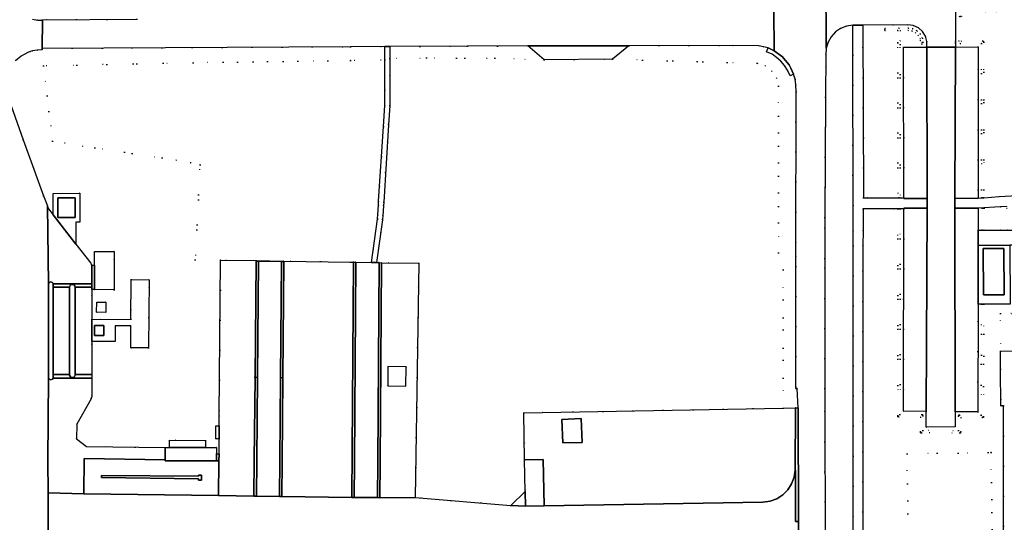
# Model space of a CAD drawing. Header units: metres. Extents: x 174791 to 179073, y 406431 to 409043.
# Tile 8 of 256: x 174929 to 175140, y 407604 to 407712. Entities that reach past the tile are written whole.
import ezdxf

# ---------------------------------------------------------------- set-up
doc = ezdxf.new("R2010")
doc.units = ezdxf.units.M
doc.linetypes.add('DOT', pattern=[6.35, 0, -6.35])
for name, color, linetype in [('ondersteunendwegdeel_verkeerseiland', 254, 'Continuous'), ('overigbouwwerk_open_loods', 254, 'Continuous'), ('panden', 254, 'Continuous'), ('scheiding_doorgang', 254, 'Continuous'), ('terreindeelbegroeid', 254, 'DOT'), ('terreindeelonbegroeid', 254, 'DOT'), ('wegdeel_molgoot', 254, 'Continuous'), ('wegdeel_opstelplaats', 254, 'Continuous'), ('wegdeel_opstelplaats_afspuitplaats', 254, 'Continuous'), ('wegdeel_parkeervlak', 254, 'Continuous'), ('wegdeel_rijbaan', 254, 'Continuous'), ('wegdeel_voetpad', 254, 'Continuous'), ('weginrichtingselement_wildrooster', 254, 'Continuous')]:
    doc.layers.add(name, color=color, linetype=linetype)

msp = doc.modelspace()

# ---------------------------------------------------------------- linework, layer by layer
at = {"layer": 'ondersteunendwegdeel_verkeerseiland'}
for points in [[(174936.126, 407655.475, 0), (174936.128, 407654.738, 0), (174936.141, 407635.998, 0), (174936.137, 407635.265, 0), (174935.936, 407634.983, 0), (174935.61, 407634.886, 0), (174935.27, 407635.042, 0), (174935.131, 407635.388, 0), (174935.127, 407655.429, 0), (174935.277, 407655.757, 0), (174935.608, 407655.9, 0), (174935.948, 407655.786, 0)], [(174940.847, 407654.756, 0), (174940.861, 407636.016, 0), (174940.862, 407635.849, 0), (174940.608, 407635.448, 0), (174940.144, 407635.344, 0), (174939.809, 407635.52, 0), (174939.639, 407635.857, 0), (174939.639, 407636.012, 0), (174939.632, 407654.751, 0), (174939.632, 407654.849, 0), (174939.852, 407655.241, 0), (174940.281, 407655.376, 0), (174940.662, 407655.207, 0)]]:
    msp.add_polyline3d(points, close=True, dxfattribs=at)
at = {"layer": 'overigbouwwerk_open_loods'}
msp.add_polyline3d([(175045.607, 407621.351, 0), (175045.411, 407626.387, 0), (175049.524, 407626.547, 0), (175049.724, 407621.394, 0)], close=True, dxfattribs=at)
at = {"layer": 'panden'}
for points in [[(174937.131, 407669.735, 0), (174937.132, 407673.926, 0), (174940.828, 407673.931, 0), (174940.827, 407669.74, 0)], [(175135.951, 407653.094, 0), (175135.895, 407663.06, 0), (175140.351, 407663.09, 0), (175140.407, 407653.119, 0)], [(174960.186, 407617.696, 0), (174960.187, 407620.334, 0), (174961.114, 407620.325, 0), (174968.854, 407620.323, 0), (174971.204, 407620.323, 0), (174971.204, 407618.963, 0), (174971.203, 407617.473, 0), (174960.186, 407617.475, 0)]]:
    msp.add_polyline3d(points, close=True, dxfattribs=at)
at = {"layer": 'scheiding_doorgang'}
for p, q in [((174979.477, 407635.398), (174979.28, 407635.401)), ((174979.994, 407635.393), (174979.477, 407635.398)), ((174985.462, 407635.331), (174984.948, 407635.337))]:
    msp.add_line(p, q, dxfattribs=at)
at = {"layer": 'terreindeelbegroeid'}
for points in [[(175143.194, 407674.473, 0), (175139.359, 407674.209, 0), (175136.063, 407673.973, 0), (175136.063, 407675.654, 0), (175136.063, 407707.356, 0), (175136.044, 407707.452, 0), (175135.989, 407707.533, 0), (175135.908, 407707.587, 0), (175135.812, 407707.606, 0), (175131.208, 407707.586, 0), (175131.208, 407712.914, 0), (175130.958, 407712.914, 0), (175130.708, 407712.914, 0), (175130.708, 407707.584, 0), (175129.966, 407707.581, 0), (175129.948, 407713.914, 0), (175138.725, 407713.946, 0), (175145.42, 407713.997, 0)], [(174954.056, 407712.292, 0), (174933.812, 407712.189, 0), (174933.811, 407712.087, 0), (174932.716, 407712.112, 0), (174931.639, 407712.31, 0)], [(174928.028, 407703.358, 0), (174929.234, 407704.406, 0), (174930.639, 407705.167, 0), (174931.141, 407705.35, 0), (174931.639, 407705.493, 0), (174932.672, 407705.671, 0), (174933.72, 407705.7, 0), (174933.725, 407706.049, 0), (175000, 407706.395, 0), (175007.354, 407706.433, 0), (175007.342, 407703.57, 0), (175000, 407703.464, 0), (174995.083, 407703.393, 0), (174966.169, 407702.977, 0), (174941.164, 407702.449, 0), (174934.018, 407702.267, 0), (174935.991, 407686.105, 0), (174945.033, 407684.676, 0), (174959.492, 407682.528, 0), (174962.536, 407682.045, 0), (174965.648, 407681.441, 0), (174967.687, 407681.028, 0), (174966.634, 407660.671, 0), (174972.086, 407660.603, 0), (174971.792, 407627.154, 0), (174971.779, 407624.999, 0), (174971.079, 407625.004, 0), (174971.061, 407622.224, 0), (174971.761, 407622.219, 0), (174971.74, 407618.96, 0), (174971.204, 407618.963, 0), (174971.204, 407620.323, 0), (174968.854, 407620.323, 0), (174968.854, 407621.873, 0), (174961.114, 407621.891, 0), (174961.114, 407620.325, 0), (174960.187, 407620.334, 0), (174943.261, 407620.58, 0), (174941.149, 407622.201, 0), (174941.18, 407625.329, 0), (174944.254, 407630.809, 0), (174944.356, 407631.063, 0), (174944.391, 407631.335, 0), (174944.393, 407635.229, 0), (174944.393, 407636.03, 0), (174944.394, 407643.111, 0), (174949.419, 407643.13, 0), (174949.411, 407646.44, 0), (174952.771, 407646.474, 0), (174952.805, 407641.745, 0), (174956.614, 407641.78, 0), (174956.737, 407656.362, 0), (174952.885, 407656.407, 0), (174952.794, 407647.866, 0), (174944.394, 407647.836, 0), (174944.395, 407652.877, 0), (174944.395, 407654.236, 0), (174944.985, 407654.236, 0), (174949.225, 407654.235, 0), (174949.227, 407662.465, 0), (174944.987, 407662.466, 0), (174944.986, 407659.496, 0), (174944.367, 407659.496, 0), (174944.341, 407659.653, 0), (174944.203, 407659.908, 0), (174941, 407664.023, 0), (174940.954, 407668.709, 0), (174941.818, 407668.703, 0), (174941.855, 407674.963, 0), (174936.122, 407674.912, 0), (174936.109, 407670.325, 0), (174935.341, 407671.285, 0), (174934.988, 407671.836, 0), (174934.888, 407672.25, 0), (174934.067, 407674.384, 0), (174930.556, 407684.056, 0), (174929.694, 407686.424, 0), (174927.068, 407693.695, 0)], [(175110.075, 407600.099, 0), (175110.077, 407663.684, 0), (175110.09, 407666.879, 0), (175110.107, 407671.622, 0), (175117.585, 407671.582, 0), (175117.585, 407671.576, 0), (175117.525, 407627.192, 0), (175117.541, 407626.962, 0), (175117.77, 407626.942, 0), (175122.426, 407626.843, 0), (175122.426, 407623.745, 0), (175122.426, 407623.681, 0), (175122.426, 407623.647, 0), (175122.426, 407623.504, 0), (175122.676, 407623.495, 0), (175130.873, 407623.495, 0), (175131.011, 407623.494, 0), (175131.038, 407623.494, 0), (175131.124, 407623.493, 0), (175131.123, 407623.745, 0), (175131.123, 407626.776, 0), (175135.713, 407626.777, 0), (175135.964, 407626.779, 0), (175135.964, 407626.889, 0), (175135.964, 407626.923, 0), (175135.963, 407627.026, 0), (175136.032, 407651.144, 0), (175141.682, 407651.128, 0)], [(175141.907, 407649.119, 0), (175139.586, 407649.119, 0), (175139.586, 407641.063, 0), (175139.6, 407637.154, 0), (175139.718, 407629.309, 0), (175140.261, 407629.26, 0), (175140.289, 407596.284, 0)], [(175137.897, 407596.257, 0), (175137.579, 407619.258, 0), (175136.994, 407619.25, 0), (175119.54, 407619.009, 0), (175119.859, 407596.005, 0)]]:
    msp.add_polyline3d(points, dxfattribs=at)
for points in [[(175136.063, 407673.973, 0), (175135.813, 407673.955, 0), (175135.563, 407673.937, 0), (175135.563, 407673.955, 0), (175135.563, 407675.654, 0), (175135.563, 407707.105, 0), (175130.959, 407707.085, 0), (175129.968, 407707.081, 0), (175129.967, 407707.331, 0), (175129.966, 407707.581, 0), (175130.708, 407707.584, 0), (175130.708, 407712.914, 0), (175130.958, 407712.914, 0), (175131.208, 407712.914, 0), (175131.208, 407707.586, 0), (175135.812, 407707.606, 0), (175135.908, 407707.587, 0), (175135.989, 407707.533, 0), (175136.044, 407707.452, 0), (175136.063, 407707.356, 0), (175136.063, 407675.654, 0)], [(175108.001, 407595.852, 0), (175101.96, 407595.772, 0), (175101.854, 407633.008, 0), (175101.871, 407660.953, 0), (175101.894, 407669.764, 0), (175102.05, 407695.56, 0), (175102.123, 407704.712, 0), (175102.198, 407706.06, 0), (175102.578, 407707.369, 0), (175103.243, 407708.558, 0), (175104.159, 407709.566, 0), (175105.279, 407710.341, 0), (175106.545, 407710.844, 0), (175107.892, 407711.049, 0), (175107.939, 407666.863, 0), (175108, 407663.665, 0), (175107.946, 407600.014, 0)], [(175121.972, 407710.475, 0), (175122.873, 407709.684, 0), (175123.503, 407708.665, 0), (175123.807, 407707.505, 0), (175123.759, 407706.308, 0), (175118.802, 407706.273, 0), (175118.826, 407673.922, 0), (175118.076, 407673.922, 0), (175118.051, 407706.868, 0), (175122.752, 407706.901, 0), (175122.749, 407707.285, 0), (175122.752, 407707.286, 0), (175122.997, 407707.335, 0), (175122.995, 407707.346, 0), (175122.994, 407707.35, 0), (175122.836, 407708.221, 0), (175122.81, 407708.295, 0), (175122.381, 407709.092, 0), (175122.333, 407709.154, 0), (175121.677, 407709.779, 0), (175121.613, 407709.824, 0), (175120.796, 407710.214, 0), (175120.721, 407710.236, 0), (175119.824, 407710.355, 0), (175119.791, 407710.357, 0), (175117.801, 407710.357, 0), (175114.801, 407710.357, 0), (175114.801, 407710.107, 0), (175114.801, 407709.857, 0), (175117.551, 407709.857, 0), (175117.551, 407707.266, 0), (175117.576, 407673.922, 0), (175110.203, 407673.93, 0), (175110.053, 407711.063, 0), (175119.691, 407711.118, 0), (175120.88, 407710.967, 0)], [(175120.796, 407710.214, 0), (175121.613, 407709.824, 0), (175121.677, 407709.779, 0), (175122.333, 407709.154, 0), (175122.381, 407709.092, 0), (175122.81, 407708.295, 0), (175122.836, 407708.221, 0), (175122.994, 407707.35, 0), (175122.995, 407707.346, 0), (175122.997, 407707.335, 0), (175122.752, 407707.286, 0), (175122.749, 407707.285, 0), (175122.752, 407706.901, 0), (175118.051, 407706.868, 0), (175118.076, 407673.922, 0), (175117.826, 407673.921, 0), (175117.576, 407673.922, 0), (175117.551, 407707.266, 0), (175117.551, 407709.857, 0), (175114.801, 407709.857, 0), (175114.801, 407710.107, 0), (175114.801, 407710.357, 0), (175117.801, 407710.357, 0), (175119.791, 407710.357, 0), (175119.824, 407710.355, 0), (175120.721, 407710.236, 0)], [(175118.051, 407709.857, 0), (175118.051, 407707.668, 0), (175122.423, 407707.699, 0), (175122.351, 407708.092, 0), (175121.96, 407708.819, 0), (175121.361, 407709.389, 0), (175120.616, 407709.745, 0), (175119.775, 407709.857, 0)], [(175122.423, 407707.699, 0), (175118.051, 407707.668, 0), (175118.051, 407709.857, 0), (175119.775, 407709.857, 0), (175120.616, 407709.745, 0), (175121.361, 407709.389, 0), (175121.96, 407708.819, 0), (175122.351, 407708.092, 0)], [(175135.563, 407673.937, 0), (175134.813, 407673.884, 0), (175134.814, 407675.684, 0), (175134.845, 407706.352, 0), (175129.97, 407706.331, 0), (175129.968, 407707.081, 0), (175130.959, 407707.085, 0), (175135.563, 407707.105, 0), (175135.563, 407675.654, 0), (175135.563, 407673.955, 0)], [(175041.581, 407703.572, 0), (175030.963, 407703.909, 0), (175016.322, 407703.982, 0), (175008.415, 407703.875, 0), (175008.454, 407706.439, 0), (175025.106, 407706.526, 0), (175038.053, 407706.562, 0)], [(175089.677, 407706.136, 0), (175089.365, 407705.336, 0), (175090.533, 407704.776, 0), (175091.479, 407704.123, 0), (175092.4, 407703.322, 0), (175093.189, 407702.392, 0), (175093.854, 407701.388, 0), (175094.415, 407700.164, 0), (175095.18, 407700.53, 0), (175095.488, 407699.404, 0), (175095.641, 407698.246, 0), (175095.689, 407696.712, 0), (175095.663, 407661.352, 0), (175095.659, 407659.204, 0), (175095.656, 407633.012, 0), (175095.937, 407633.002, 0), (175096.14, 407628.882, 0), (175095.572, 407628.86, 0), (175092.906, 407628.804, 0), (175092.909, 407658.476, 0), (175091.914, 407662.11, 0), (175091.94, 407697.922, 0), (175091.489, 407699.669, 0), (175090.497, 407701.175, 0), (175089.07, 407702.278, 0), (175087.362, 407702.858, 0), (175056.296, 407703.712, 0), (175059.768, 407706.623, 0), (175082.108, 407706.685, 0), (175087.667, 407706.603, 0), (175088.681, 407706.413, 0)], [(175004.487, 407660.065, 0), (175001.143, 407660.122, 0), (175000.613, 407660.131, 0), (175000, 407660.142, 0), (174985.658, 407660.379, 0), (174979.719, 407660.477, 0), (174972.086, 407660.603, 0), (174966.634, 407660.671, 0), (174967.687, 407681.028, 0), (174965.648, 407681.441, 0), (174962.536, 407682.045, 0), (174959.492, 407682.528, 0), (174945.033, 407684.676, 0), (174935.991, 407686.105, 0), (174934.018, 407702.267, 0), (174941.164, 407702.449, 0), (174966.169, 407702.977, 0), (174995.083, 407703.393, 0), (175000, 407703.464, 0), (175007.342, 407703.57, 0), (175007.337, 407693.786, 0), (175007.049, 407689.264, 0), (175006.028, 407673.259, 0), (175005.976, 407672.453, 0), (175005.839, 407670.298, 0), (175005.794, 407669.593, 0), (175005.778, 407669.344, 0)], [(175030.963, 407703.909, 0), (175041.581, 407703.572, 0), (175056.296, 407703.712, 0), (175087.362, 407702.858, 0), (175089.07, 407702.278, 0), (175090.497, 407701.175, 0), (175091.489, 407699.669, 0), (175091.94, 407697.922, 0), (175091.914, 407662.11, 0), (175092.909, 407658.476, 0), (175092.906, 407628.804, 0), (175037.211, 407627.804, 0), (175037.392, 407617.725, 0), (175037.514, 407610.926, 0), (175034.413, 407607.898, 0), (175013.898, 407609.592, 0), (175014.682, 407659.891, 0), (175006.653, 407660.028, 0), (175006.123, 407660.037, 0), (175005.595, 407660.046, 0), (175006.873, 407669.233, 0), (175006.882, 407669.373, 0), (175006.927, 407670.078, 0), (175007.064, 407672.232, 0), (175007.116, 407673.038, 0), (175008.175, 407689.643, 0), (175008.437, 407693.748, 0), (175008.415, 407703.875, 0), (175016.322, 407703.982, 0)], [(175118.085, 407671.579, 0), (175118.085, 407671.576, 0), (175118.025, 407627.437, 0), (175122.681, 407627.338, 0), (175122.835, 407627.333, 0), (175122.84, 407627.333, 0), (175122.923, 407627.33, 0), (175122.926, 407627.088, 0), (175122.926, 407623.995, 0), (175130.623, 407623.995, 0), (175130.623, 407627.026, 0), (175130.623, 407627.272, 0), (175130.709, 407627.274, 0), (175130.779, 407627.275, 0), (175130.873, 407627.276, 0), (175135.464, 407627.277, 0), (175135.532, 407651.146, 0), (175135.782, 407651.145, 0), (175136.032, 407651.144, 0), (175135.963, 407627.026, 0), (175135.964, 407626.923, 0), (175135.964, 407626.889, 0), (175135.964, 407626.779, 0), (175135.713, 407626.777, 0), (175131.123, 407626.776, 0), (175131.123, 407623.745, 0), (175131.124, 407623.493, 0), (175131.038, 407623.494, 0), (175131.011, 407623.494, 0), (175130.873, 407623.495, 0), (175122.676, 407623.495, 0), (175122.426, 407623.504, 0), (175122.426, 407623.647, 0), (175122.426, 407623.681, 0), (175122.426, 407623.745, 0), (175122.426, 407626.843, 0), (175117.77, 407626.942, 0), (175117.541, 407626.962, 0), (175117.525, 407627.192, 0), (175117.585, 407671.576, 0), (175117.585, 407671.582, 0), (175117.684, 407671.581, 0), (175117.731, 407671.581, 0)], [(175118.835, 407671.575, 0), (175118.776, 407628.171, 0), (175123.676, 407628.067, 0), (175123.648, 407624.745, 0), (175129.873, 407624.772, 0), (175129.859, 407628.026, 0), (175134.716, 407628.027, 0), (175134.782, 407651.148, 0), (175135.532, 407651.146, 0), (175135.464, 407627.277, 0), (175130.873, 407627.276, 0), (175130.779, 407627.275, 0), (175130.709, 407627.274, 0), (175130.623, 407627.272, 0), (175130.623, 407627.026, 0), (175130.623, 407623.995, 0), (175122.926, 407623.995, 0), (175122.926, 407627.088, 0), (175122.923, 407627.33, 0), (175122.84, 407627.333, 0), (175122.835, 407627.333, 0), (175122.681, 407627.338, 0), (175118.025, 407627.437, 0), (175118.085, 407671.576, 0), (175118.085, 407671.579, 0)], [(175139.62, 407667.002, 0), (175136.101, 407666.999, 0), (175136.101, 407671.727, 0), (175135.851, 407671.727, 0), (175135.601, 407671.727, 0), (175135.601, 407666.999, 0), (175134.851, 407666.999, 0), (175134.845, 407671.727, 0), (175139.62, 407672.039, 0)], [(175136.101, 407666.999, 0), (175135.851, 407666.999, 0), (175135.601, 407666.999, 0), (175135.601, 407671.727, 0), (175135.851, 407671.727, 0), (175136.101, 407671.727, 0)], [(175144.616, 407671.614, 0), (175144.633, 407671.614, 0), (175151.056, 407671.696, 0), (175168.615, 407672.027, 0), (175168.587, 407669.631, 0), (175157.394, 407669.494, 0), (175157.418, 407667.041, 0), (175147.673, 407667.007, 0), (175139.62, 407667.002, 0), (175139.62, 407672.039, 0), (175140.927, 407672.125, 0), (175140.915, 407671.725, 0)], [(175139.586, 407641.063, 0), (175139.586, 407649.119, 0), (175141.907, 407649.119, 0), (175145.907, 407649.119, 0), (175145.907, 407663.789, 0), (175157.783, 407663.891, 0), (175157.866, 407641.219, 0), (175151.021, 407641.137, 0), (175151.035, 407642.496, 0), (175144.688, 407642.433, 0), (175144.673, 407641.096, 0)], [(174945.428, 407649.37, 0), (174947.426, 407649.351, 0), (174947.45, 407651.569, 0), (174945.474, 407651.585, 0)], [(175137.897, 407596.257, 0), (175136.551, 407596.242, 0), (175134.047, 407596.214, 0), (175119.859, 407596.005, 0), (175119.54, 407619.009, 0), (175136.994, 407619.25, 0), (175137.579, 407619.258, 0)]]:
    msp.add_polyline3d(points, close=True, dxfattribs=at)
at = {"layer": 'terreindeelonbegroeid'}
msp.add_polyline3d([(175011.924, 407637.701, 0), (175011.905, 407633.541, 0), (175007.985, 407633.559, 0), (175008.004, 407637.719, 0)], close=True, dxfattribs=at)
at = {"layer": 'wegdeel_molgoot'}
for points in [[(174980.224, 407660.319, 0), (174979.994, 407635.393, 0), (174979.83, 407617.651, 0), (174979.764, 407609.862, 0), (174979.217, 407609.876, 0), (174979.293, 407617.612, 0), (174979.477, 407635.398, 0), (174979.735, 407660.325, 0)], [(174985.654, 407660.252, 0), (174985.462, 407635.331, 0), (174985.324, 407617.428, 0), (174985.26, 407609.793, 0), (174984.742, 407609.804, 0), (174984.798, 407617.559, 0), (174984.948, 407635.337, 0), (174985.158, 407660.258, 0)], [(175001.143, 407660.122, 0), (175000.86, 407617.246, 0), (175000.791, 407609.621, 0), (175000.267, 407609.626, 0), (175000.613, 407660.131, 0)], [(175006.653, 407660.028, 0), (175006.344, 407617.204, 0), (175006.267, 407609.561, 0), (175005.767, 407609.574, 0), (175005.842, 407617.217, 0), (175006.123, 407660.037, 0)], [(174944.395, 407654.769, 0), (174940.847, 407654.756, 0), (174940.662, 407655.207, 0), (174940.281, 407655.376, 0), (174939.852, 407655.241, 0), (174939.632, 407654.849, 0), (174939.632, 407654.751, 0), (174936.128, 407654.738, 0), (174936.126, 407655.475, 0), (174944.395, 407655.484, 0)], [(174944.393, 407635.229, 0), (174936.137, 407635.265, 0), (174936.141, 407635.998, 0), (174939.639, 407636.012, 0), (174939.639, 407635.857, 0), (174939.809, 407635.52, 0), (174940.144, 407635.344, 0), (174940.608, 407635.448, 0), (174940.862, 407635.849, 0), (174940.861, 407636.016, 0), (174944.393, 407636.03, 0)], [(175096.188, 407604.443, 0), (175095.579, 407604.433, 0), (175095.543, 407615.485, 0), (175095.474, 407615.485, 0), (175095.572, 407628.86, 0), (175096.14, 407628.882, 0)]]:
    msp.add_polyline3d(points, close=True, dxfattribs=at)
at = {"layer": 'wegdeel_opstelplaats'}
for points in [[(174944.985, 407654.236, 0), (174944.986, 407659.496, 0), (174944.987, 407662.466, 0), (174949.227, 407662.465, 0), (174949.225, 407654.235, 0)], [(174944.394, 407643.111, 0), (174944.394, 407647.836, 0), (174952.794, 407647.866, 0), (174952.885, 407656.407, 0), (174956.737, 407656.362, 0), (174956.614, 407641.78, 0), (174952.805, 407641.745, 0), (174952.771, 407646.474, 0), (174949.411, 407646.44, 0), (174949.419, 407643.13, 0)], [(174947.426, 407649.351, 0), (174945.428, 407649.37, 0), (174945.474, 407651.585, 0), (174947.45, 407651.569, 0)], [(174946.966, 407644.382, 0), (174946.967, 407646.565, 0), (174944.991, 407646.559, 0), (174944.993, 407644.388, 0)], [(174946.966, 407644.382, 0), (174944.993, 407644.388, 0), (174944.991, 407646.559, 0), (174946.967, 407646.565, 0)], [(174936.137, 407635.265, 0), (174944.393, 407635.229, 0), (174944.391, 407631.335, 0), (174944.356, 407631.063, 0), (174944.254, 407630.809, 0), (174941.18, 407625.329, 0), (174941.149, 407622.201, 0), (174943.261, 407620.58, 0), (174960.187, 407620.334, 0), (174960.186, 407617.696, 0), (174942.783, 407617.969, 0), (174942.703, 407610.414, 0), (174935.013, 407610.611, 0), (174935, 407617.491, 0), (174935.131, 407635.388, 0), (174935.27, 407635.042, 0), (174935.61, 407634.886, 0), (174935.936, 407634.983, 0)], [(175095.474, 407615.485, 0), (175095.271, 407613.969, 0), (175094.744, 407612.533, 0), (175093.918, 407611.245, 0), (175092.833, 407610.167, 0), (175091.541, 407609.349, 0), (175090.101, 407608.831, 0), (175088.584, 407608.638, 0), (175041.584, 407607.798, 0), (175041.398, 407617.797, 0), (175037.392, 407617.725, 0), (175037.211, 407627.804, 0), (175092.906, 407628.804, 0), (175095.572, 407628.86, 0)], [(174971.779, 407624.999, 0), (174971.761, 407622.219, 0), (174971.061, 407622.224, 0), (174971.079, 407625.004, 0)], [(175045.607, 407621.351, 0), (175049.724, 407621.394, 0), (175049.524, 407626.547, 0), (175045.411, 407626.387, 0)], [(174971.74, 407618.96, 0), (174971.73, 407617.456, 0), (174971.203, 407617.473, 0), (174971.204, 407618.963, 0)], [(175041.584, 407607.798, 0), (175037.585, 407607.727, 0), (175037.514, 407610.926, 0), (175037.392, 407617.725, 0), (175041.398, 407617.797, 0)]]:
    msp.add_polyline3d(points, close=True, dxfattribs=at)
at = {"layer": 'wegdeel_opstelplaats_afspuitplaats'}
for points in [[(174939.639, 407636.012, 0), (174936.141, 407635.998, 0), (174936.128, 407654.738, 0), (174939.632, 407654.751, 0)], [(174944.395, 407654.236, 0), (174944.395, 407652.877, 0), (174944.394, 407647.836, 0), (174944.394, 407643.111, 0), (174944.393, 407636.03, 0), (174940.861, 407636.016, 0), (174940.847, 407654.756, 0), (174944.395, 407654.769, 0)]]:
    msp.add_polyline3d(points, close=True, dxfattribs=at)
at = {"layer": 'wegdeel_parkeervlak'}
for points in [[(175056.296, 407703.712, 0), (175041.581, 407703.572, 0), (175038.053, 407706.562, 0), (175059.768, 407706.623, 0)], [(175123.847, 407673.831, 0), (175118.826, 407673.785, 0), (175118.826, 407673.922, 0), (175118.802, 407706.273, 0), (175123.759, 407706.308, 0)], [(175134.813, 407673.884, 0), (175129.818, 407673.814, 0), (175129.97, 407706.331, 0), (175134.845, 407706.352, 0), (175134.814, 407675.684, 0)], [(175123.676, 407628.067, 0), (175118.776, 407628.171, 0), (175118.835, 407671.575, 0), (175118.834, 407671.721, 0), (175123.854, 407671.742, 0)], [(175134.845, 407671.727, 0), (175134.851, 407666.999, 0), (175134.818, 407663.748, 0), (175134.782, 407651.148, 0), (175134.716, 407628.027, 0), (175129.859, 407628.026, 0), (175129.822, 407671.758, 0)], [(174979.719, 407660.477, 0), (174979.735, 407660.325, 0), (174979.477, 407635.398, 0), (174979.293, 407617.612, 0), (174979.217, 407609.876, 0), (174971.651, 407610.055, 0), (174971.73, 407617.456, 0), (174971.74, 407618.96, 0), (174971.761, 407622.219, 0), (174971.779, 407624.999, 0), (174971.792, 407627.154, 0), (174972.086, 407660.603, 0)], [(175000.613, 407660.131, 0), (175000.267, 407609.626, 0), (174985.26, 407609.793, 0), (174985.324, 407617.428, 0), (174985.462, 407635.331, 0), (174985.654, 407660.252, 0), (174985.658, 407660.379, 0), (175000, 407660.142, 0)], [(175013.898, 407609.592, 0), (175006.267, 407609.561, 0), (175006.344, 407617.204, 0), (175006.653, 407660.028, 0), (175014.682, 407659.891, 0)], [(175011.924, 407637.701, 0), (175008.004, 407637.719, 0), (175007.985, 407633.559, 0), (175011.905, 407633.541, 0)]]:
    msp.add_polyline3d(points, close=True, dxfattribs=at)
at = {"layer": 'wegdeel_rijbaan'}
for points in [[(175102.12, 407721.385, 0), (175102.198, 407706.06, 0), (175102.123, 407704.712, 0), (175102.05, 407695.56, 0), (175101.894, 407669.764, 0), (175101.871, 407660.953, 0), (175101.854, 407633.008, 0), (175101.96, 407595.772, 0)], [(175129.948, 407713.914, 0), (175129.966, 407707.581, 0), (175129.967, 407707.331, 0), (175129.968, 407707.081, 0), (175129.97, 407706.331, 0), (175123.759, 407706.308, 0), (175123.807, 407707.505, 0), (175123.503, 407708.665, 0), (175122.873, 407709.684, 0), (175121.972, 407710.475, 0), (175120.88, 407710.967, 0), (175119.691, 407711.118, 0), (175110.053, 407711.063, 0), (175107.892, 407711.049, 0), (175106.545, 407710.844, 0), (175105.279, 407710.341, 0), (175104.159, 407709.566, 0), (175103.243, 407708.558, 0), (175102.578, 407707.369, 0), (175102.198, 407706.06, 0), (175102.12, 407721.385, 0)], [(175090.956, 407714.284, 0), (175091.001, 407705.507, 0), (175089.677, 407706.136, 0), (175088.681, 407706.413, 0), (175087.667, 407706.603, 0), (175082.108, 407706.685, 0), (175059.768, 407706.623, 0), (175038.053, 407706.562, 0), (175025.106, 407706.526, 0), (175008.454, 407706.439, 0), (175007.354, 407706.433, 0), (175000, 407706.395, 0), (174933.725, 407706.049, 0), (174933.811, 407712.087, 0), (174933.812, 407712.189, 0), (174954.056, 407712.292, 0)], [(175096.183, 407595.059, 0), (175096.188, 407604.443, 0), (175096.14, 407628.882, 0), (175095.937, 407633.002, 0), (175095.656, 407633.012, 0), (175095.659, 407659.204, 0), (175095.663, 407661.352, 0), (175095.689, 407696.712, 0), (175095.641, 407698.246, 0), (175095.488, 407699.404, 0), (175095.18, 407700.53, 0), (175094.563, 407701.772, 0), (175094.197, 407702.51, 0), (175093.008, 407703.922, 0), (175092.772, 407704.2, 0), (175091.001, 407705.507, 0), (175090.956, 407714.284, 0)], [(174931.639, 407712.31, 0), (174932.716, 407712.112, 0), (174933.811, 407712.087, 0), (174933.725, 407706.049, 0), (174933.72, 407705.7, 0), (174932.672, 407705.671, 0), (174931.639, 407705.493, 0), (174931.141, 407705.35, 0), (174930.639, 407705.167, 0), (174929.234, 407704.406, 0), (174928.028, 407703.358, 0)], [(174927.068, 407693.695, 0), (174929.694, 407686.424, 0), (174930.556, 407684.056, 0), (174934.067, 407674.384, 0), (174934.888, 407672.25, 0), (174935.127, 407655.429, 0), (174935.131, 407635.388, 0), (174935, 407617.491, 0), (174935.013, 407610.611, 0), (174935.035, 407599.283, 0), (174928.528, 407599.302, 0)], [(174935.035, 407599.283, 0), (174935.013, 407610.611, 0), (174942.703, 407610.414, 0), (174971.651, 407610.055, 0), (174979.217, 407609.876, 0), (174979.764, 407609.862, 0), (174984.742, 407609.804, 0), (174985.26, 407609.793, 0), (175000.267, 407609.626, 0), (175000.791, 407609.621, 0), (175005.767, 407609.574, 0), (175006.267, 407609.561, 0), (175013.898, 407609.592, 0), (175034.413, 407607.898, 0), (175037.585, 407607.727, 0), (175041.584, 407607.798, 0), (175088.584, 407608.638, 0), (175090.101, 407608.831, 0), (175091.541, 407609.349, 0), (175092.833, 407610.167, 0), (175093.918, 407611.245, 0), (175094.744, 407612.533, 0), (175095.271, 407613.969, 0), (175095.474, 407615.485, 0), (175095.543, 407615.485, 0), (175095.579, 407604.433, 0), (175096.188, 407604.443, 0), (175096.183, 407595.059, 0)]]:
    msp.add_polyline3d(points, dxfattribs=at)
for points in [[(175091.001, 407705.507, 0), (175092.772, 407704.2, 0), (175093.008, 407703.922, 0), (175094.197, 407702.51, 0), (175094.563, 407701.772, 0), (175095.18, 407700.53, 0), (175094.415, 407700.164, 0), (175093.854, 407701.388, 0), (175093.189, 407702.392, 0), (175092.4, 407703.322, 0), (175091.479, 407704.123, 0), (175090.533, 407704.776, 0), (175089.365, 407705.336, 0), (175089.677, 407706.136, 0)], [(175129.818, 407673.814, 0), (175129.822, 407671.758, 0), (175129.859, 407628.026, 0), (175129.873, 407624.772, 0), (175123.648, 407624.745, 0), (175123.676, 407628.067, 0), (175123.854, 407671.742, 0), (175123.847, 407673.831, 0), (175123.759, 407706.308, 0), (175129.97, 407706.331, 0)], [(174936.109, 407670.325, 0), (174941, 407664.023, 0), (174944.203, 407659.908, 0), (174944.341, 407659.653, 0), (174944.367, 407659.496, 0), (174944.389, 407659.367, 0), (174944.395, 407655.484, 0), (174936.126, 407655.475, 0), (174935.948, 407655.786, 0), (174935.608, 407655.9, 0), (174935.277, 407655.757, 0), (174935.127, 407655.429, 0), (174934.888, 407672.25, 0), (174934.988, 407671.836, 0), (174935.341, 407671.285, 0)], [(174944.985, 407654.236, 0), (174944.395, 407654.236, 0), (174944.395, 407654.769, 0), (174944.395, 407655.484, 0), (174944.389, 407659.367, 0), (174944.367, 407659.496, 0), (174944.986, 407659.496, 0)], [(174985.658, 407660.379, 0), (174985.654, 407660.252, 0), (174985.158, 407660.258, 0), (174980.224, 407660.319, 0), (174979.735, 407660.325, 0), (174979.719, 407660.477, 0)], [(174985.158, 407660.258, 0), (174984.948, 407635.337, 0), (174984.798, 407617.559, 0), (174984.742, 407609.804, 0), (174979.764, 407609.862, 0), (174979.83, 407617.651, 0), (174979.994, 407635.393, 0), (174980.224, 407660.319, 0)], [(175004.487, 407660.065, 0), (175005.595, 407660.046, 0), (175006.123, 407660.037, 0), (175005.842, 407617.217, 0), (175005.767, 407609.574, 0), (175000.791, 407609.621, 0), (175000.86, 407617.246, 0), (175001.143, 407660.122, 0)], [(174960.186, 407617.696, 0), (174960.186, 407617.475, 0), (174971.203, 407617.473, 0), (174971.73, 407617.456, 0), (174971.651, 407610.055, 0), (174942.703, 407610.414, 0), (174942.783, 407617.969, 0)], [(174967.351, 407613.644, 0), (174967.335, 407613.337, 0), (174967.958, 407613.358, 0), (174967.948, 407614.432, 0), (174967.359, 407614.421, 0), (174967.346, 407614.172, 0), (174946.49, 407614.363, 0), (174946.473, 407613.869, 0)], [(174967.351, 407613.644, 0), (174946.473, 407613.869, 0), (174946.49, 407614.363, 0), (174967.346, 407614.172, 0), (174967.359, 407614.421, 0), (174967.948, 407614.432, 0), (174967.958, 407613.358, 0), (174967.335, 407613.337, 0)], [(175037.585, 407607.727, 0), (175034.413, 407607.898, 0), (175037.514, 407610.926, 0)]]:
    msp.add_polyline3d(points, close=True, dxfattribs=at)
at = {"layer": 'wegdeel_voetpad'}
for points in [[(175107.946, 407600.014, 0), (175108, 407663.665, 0), (175107.939, 407666.863, 0), (175107.892, 407711.049, 0), (175110.053, 407711.063, 0), (175110.203, 407673.93, 0), (175117.576, 407673.922, 0), (175117.826, 407673.921, 0), (175118.076, 407673.922, 0), (175118.826, 407673.922, 0), (175118.826, 407673.785, 0), (175123.847, 407673.831, 0), (175123.854, 407671.742, 0), (175118.834, 407671.721, 0), (175118.835, 407671.575, 0), (175118.085, 407671.579, 0), (175117.731, 407671.581, 0), (175117.684, 407671.581, 0), (175117.585, 407671.582, 0), (175110.107, 407671.622, 0), (175110.09, 407666.879, 0), (175110.077, 407663.684, 0), (175110.075, 407600.099, 0)], [(175140.927, 407672.125, 0), (175139.62, 407672.039, 0), (175134.845, 407671.727, 0), (175129.822, 407671.758, 0), (175129.818, 407673.814, 0), (175134.813, 407673.884, 0), (175135.563, 407673.937, 0), (175135.813, 407673.955, 0), (175136.063, 407673.973, 0), (175139.359, 407674.209, 0), (175143.194, 407674.473, 0)], [(175140.289, 407596.284, 0), (175140.261, 407629.26, 0), (175139.718, 407629.309, 0), (175139.6, 407637.154, 0), (175139.586, 407641.063, 0), (175144.673, 407641.096, 0)]]:
    msp.add_polyline3d(points, dxfattribs=at)
for points in [[(175008.415, 407703.875, 0), (175008.437, 407693.748, 0), (175008.175, 407689.643, 0), (175007.116, 407673.038, 0), (175007.064, 407672.232, 0), (175006.927, 407670.078, 0), (175006.882, 407669.373, 0), (175006.873, 407669.233, 0), (175005.595, 407660.046, 0), (175004.487, 407660.065, 0), (175005.778, 407669.344, 0), (175005.794, 407669.593, 0), (175005.839, 407670.298, 0), (175005.976, 407672.453, 0), (175006.028, 407673.259, 0), (175007.049, 407689.264, 0), (175007.337, 407693.786, 0), (175007.342, 407703.57, 0), (175007.354, 407706.433, 0), (175008.454, 407706.439, 0)], [(174941, 407664.023, 0), (174936.109, 407670.325, 0), (174936.122, 407674.912, 0), (174941.855, 407674.963, 0), (174941.818, 407668.703, 0), (174940.954, 407668.709, 0)], [(174937.131, 407669.735, 0), (174940.827, 407669.74, 0), (174940.828, 407673.931, 0), (174937.132, 407673.926, 0)], [(175168.577, 407668.696, 0), (175158.466, 407668.744, 0), (175158.472, 407667.044, 0), (175158.483, 407663.894, 0), (175157.783, 407663.891, 0), (175145.907, 407663.789, 0), (175141.635, 407663.773, 0), (175134.818, 407663.748, 0), (175134.851, 407666.999, 0), (175135.601, 407666.999, 0), (175135.851, 407666.999, 0), (175136.101, 407666.999, 0), (175139.62, 407667.002, 0), (175147.673, 407667.007, 0), (175157.418, 407667.041, 0), (175157.394, 407669.494, 0), (175168.587, 407669.631, 0)], [(175136.032, 407651.144, 0), (175135.782, 407651.145, 0), (175135.532, 407651.146, 0), (175134.782, 407651.148, 0), (175134.818, 407663.748, 0), (175141.635, 407663.773, 0), (175141.682, 407651.128, 0)], [(175135.951, 407653.094, 0), (175140.407, 407653.119, 0), (175140.351, 407663.09, 0), (175135.895, 407663.06, 0)], [(174968.854, 407620.323, 0), (174961.114, 407620.325, 0), (174961.114, 407621.891, 0), (174968.854, 407621.873, 0)]]:
    msp.add_polyline3d(points, close=True, dxfattribs=at)
at = {"layer": 'weginrichtingselement_wildrooster'}
msp.add_polyline3d([(174967.351, 407613.644, 0), (174946.473, 407613.869, 0), (174946.49, 407614.363, 0), (174967.346, 407614.172, 0), (174967.359, 407614.421, 0), (174967.948, 407614.432, 0), (174967.958, 407613.358, 0), (174967.335, 407613.337, 0)], close=True, dxfattribs=at)

doc.saveas('drawing.dxf')
